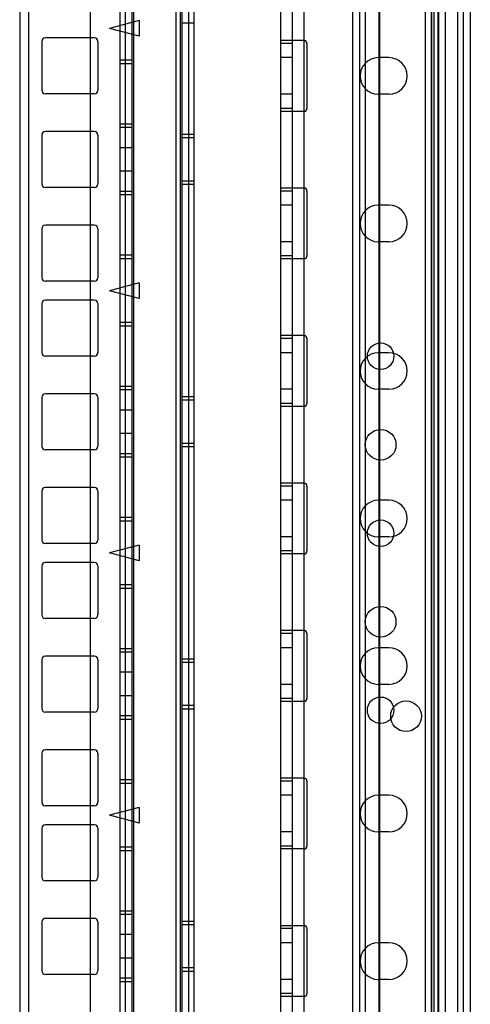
# Model space of a CAD drawing. Header units: millimetres. Extents: x 207 to 812, y 101 to 1295.
# Tile 11 of 55: x 733 to 810, y 499 to 666. Entities that reach past the tile are written whole.
import ezdxf

# ---------------------------------------------------------------- set-up
doc = ezdxf.new("R2010")
doc.units = ezdxf.units.MM
doc.header["$LTSCALE"] = 91.508876
doc.layers.get('0').update_dxf_attribs({"linetype": 'CONTINUOUS'})

msp = doc.modelspace()

# ---------------------------------------------------------------- linework, layer by layer
at = {"color": 7, "linetype": 'Continuous'}
for p, q in [((801.99, 1293.52), (801.99, 151.52)), ((802.99, 1293.52), (802.99, 151.52)), ((803.44, 1293.52), (803.44, 118.52)), ((804.19, 151.52), (804.19, 1293.52)), ((777.44, 1292.02), (777.44, 120.02)), ((779.44, 1292.02), (779.44, 120.02)), ((781.44, 1292.02), (781.44, 120.02)), ((802.04, 150.02), (802.04, 1292.02)), ((803.04, 1292.02), (803.04, 150.02)), ((804.24, 1292.02), (804.24, 150.02)), ((805.44, 277.02), (805.44, 1292.02)), ((807.44, 1292.02), (807.44, 120.02)), ((789.64, 1291.02), (789.64, 123.02)), ((790.84, 1291.02), (790.84, 123.02)), ((791.84, 1291.02), (791.84, 123.02)), ((808.44, 1289.82), (808.44, 123.02)), ((809.64, 1289.82), (809.64, 123.02)), ((745.24, 185.02), (745.24, 1257.02)), ((733.24, 1245.02), (733.24, 197.02)), ((750.24, 1243.88), (750.24, 173.18)), ((751.12, 1243.88), (751.12, 173.18)), ((752.24, 1243.88), (752.24, 173.18)), ((752.53, 1243.88), (752.53, 173.18)), ((759.74, 1243.88), (759.74, 173.18)), ((760.45, 1243.88), (760.45, 173.18)), ((760.74, 1243.88), (760.74, 173.18)), ((761.86, 1243.88), (761.86, 173.18)), ((762.74, 1243.88), (762.74, 173.18)), ((734.74, 1240.88), (734.74, 176.18)), ((794.19, 226.67), (794.19, 1016.02)), ((794.24, 1012.02), (794.24, 430.02)), ((753.49, 665.42), (748.49, 664.08)), ((753.49, 662.74), (748.49, 664.08)), ((753.49, 665.42), (753.49, 662.74)), ((760.74, 665.03), (762.74, 665.03)), ((745.89, 662.48), (737.59, 662.48)), ((736.99, 661.88), (736.99, 653.58)), ((746.49, 661.88), (746.49, 653.58)), ((781.44, 662.02), (777.44, 662.02)), ((779.44, 661.52), (777.44, 661.52)), ((781.94, 661.52), (781.94, 650.52)), ((779.44, 659.12), (777.44, 659.12)), ((795.84, 659.12), (794.04, 659.12)), ((752.24, 658.68), (750.24, 658.68)), ((752.24, 658.08), (750.24, 658.08)), ((745.89, 652.98), (737.59, 652.98)), ((779.44, 652.92), (777.44, 652.92)), ((795.84, 652.92), (794.04, 652.92)), ((779.44, 650.52), (777.44, 650.52)), ((781.44, 650.02), (777.44, 650.02)), ((752.24, 647.86), (750.24, 647.86)), ((736.99, 646.01), (736.99, 637.71)), ((745.89, 646.61), (737.59, 646.61)), ((746.49, 646.01), (746.49, 637.71)), ((752.24, 647.26), (750.24, 647.26)), ((762.74, 646.11), (760.74, 646.11)), ((762.74, 645.51), (760.74, 645.51)), ((752.24, 643.86), (750.24, 643.86)), ((752.24, 639.86), (750.24, 639.86)), ((762.74, 638.21), (760.74, 638.21)), ((762.74, 637.61), (760.74, 637.61)), ((745.89, 637.11), (737.59, 637.11)), ((752.24, 636.46), (750.24, 636.46)), ((752.24, 635.86), (750.24, 635.86)), ((781.44, 637.02), (777.44, 637.02)), ((779.44, 636.52), (777.44, 636.52)), ((781.94, 636.52), (781.94, 625.52)), ((779.44, 634.12), (777.44, 634.12)), ((795.84, 634.12), (794.04, 634.12)), ((745.89, 630.73), (737.59, 630.73)), ((736.99, 630.13), (736.99, 621.83)), ((746.49, 630.13), (746.49, 621.83)), ((779.44, 627.92), (777.44, 627.92)), ((795.84, 627.92), (794.04, 627.92)), ((752.24, 625.63), (750.24, 625.63)), ((752.24, 625.03), (750.24, 625.03)), ((779.44, 625.52), (777.44, 625.52)), ((781.44, 625.02), (777.44, 625.02)), ((745.89, 621.23), (737.59, 621.23)), ((753.49, 620.97), (748.49, 619.63)), ((753.49, 620.97), (753.49, 618.29)), ((753.49, 618.29), (748.49, 619.63)), ((736.99, 617.43), (736.99, 609.13)), ((745.89, 618.03), (737.59, 618.03)), ((746.49, 617.43), (746.49, 609.13)), ((752.24, 614.23), (750.24, 614.23)), ((752.24, 613.63), (750.24, 613.63)), ((781.44, 612.02), (777.44, 612.02)), ((779.44, 611.52), (777.44, 611.52)), ((781.94, 611.52), (781.94, 600.52)), ((779.44, 609.12), (777.44, 609.12)), ((795.84, 609.12), (794.04, 609.12)), ((745.89, 608.53), (737.59, 608.53)), ((752.24, 603.41), (750.24, 603.41)), ((752.24, 602.81), (750.24, 602.81)), ((779.44, 602.92), (777.44, 602.92)), ((795.84, 602.92), (794.04, 602.92)), ((736.99, 601.56), (736.99, 593.26)), ((745.89, 602.16), (737.59, 602.16)), ((746.49, 601.56), (746.49, 593.26)), ((762.74, 601.66), (760.74, 601.66)), ((762.74, 601.06), (760.74, 601.06)), ((752.24, 599.41), (750.24, 599.41)), ((779.44, 600.52), (777.44, 600.52)), ((781.44, 600.02), (777.44, 600.02)), ((752.24, 595.41), (750.24, 595.41)), ((745.89, 592.66), (737.59, 592.66)), ((762.74, 593.76), (760.74, 593.76)), ((762.74, 593.16), (760.74, 593.16)), ((752.24, 592.01), (750.24, 592.01)), ((752.24, 591.41), (750.24, 591.41)), ((736.99, 585.68), (736.99, 577.38)), ((745.89, 586.28), (737.59, 586.28)), ((746.49, 585.68), (746.49, 577.38)), ((781.44, 587.02), (777.44, 587.02)), ((779.44, 586.52), (777.44, 586.52)), ((781.94, 586.52), (781.94, 575.52)), ((779.44, 584.12), (777.44, 584.12)), ((795.84, 584.12), (794.04, 584.12)), ((752.24, 581.18), (750.24, 581.18)), ((752.24, 580.58), (750.24, 580.58)), ((779.44, 577.92), (777.44, 577.92)), ((795.84, 577.92), (794.04, 577.92)), ((745.89, 576.78), (737.59, 576.78)), ((753.49, 576.52), (748.49, 575.18)), ((753.49, 576.52), (753.49, 573.84)), ((753.49, 573.84), (748.49, 575.18)), ((779.44, 575.52), (777.44, 575.52)), ((781.44, 575.02), (777.44, 575.02)), ((736.99, 572.98), (736.99, 564.68)), ((745.89, 573.58), (737.59, 573.58)), ((746.49, 572.98), (746.49, 564.68)), ((752.24, 569.78), (750.24, 569.78)), ((752.24, 569.18), (750.24, 569.18)), ((745.89, 564.08), (737.59, 564.08)), ((781.44, 562.02), (777.44, 562.02)), ((779.44, 561.52), (777.44, 561.52)), ((781.94, 561.52), (781.94, 550.52)), ((752.24, 558.96), (750.24, 558.96)), ((779.44, 559.12), (777.44, 559.12)), ((795.84, 559.12), (794.04, 559.12)), ((745.89, 557.71), (737.59, 557.71)), ((752.24, 558.36), (750.24, 558.36)), ((736.99, 557.11), (736.99, 548.81)), ((746.49, 557.11), (746.49, 548.81)), ((762.74, 557.21), (760.74, 557.21)), ((762.74, 556.61), (760.74, 556.61)), ((752.24, 554.96), (750.24, 554.96)), ((779.44, 552.92), (777.44, 552.92)), ((795.84, 552.92), (794.04, 552.92)), ((752.24, 550.96), (750.24, 550.96)), ((762.74, 549.31), (760.74, 549.31)), ((779.44, 550.52), (777.44, 550.52)), ((781.44, 550.02), (777.44, 550.02)), ((745.89, 548.21), (737.59, 548.21)), ((752.24, 547.56), (750.24, 547.56)), ((762.74, 548.71), (760.74, 548.71)), ((752.24, 546.96), (750.24, 546.96)), ((736.99, 541.23), (736.99, 532.93)), ((745.89, 541.83), (737.59, 541.83)), ((746.49, 541.23), (746.49, 532.93)), ((752.24, 536.73), (750.24, 536.73)), ((752.24, 536.13), (750.24, 536.13)), ((781.44, 537.02), (777.44, 537.02)), ((779.44, 536.52), (777.44, 536.52)), ((781.94, 536.52), (781.94, 525.52)), ((779.44, 534.12), (777.44, 534.12)), ((795.84, 534.12), (794.04, 534.12)), ((745.89, 532.33), (737.59, 532.33)), ((753.49, 532.07), (748.49, 530.73)), ((753.49, 529.39), (748.49, 530.73)), ((753.49, 532.07), (753.49, 529.39)), ((745.89, 529.13), (737.59, 529.13)), ((736.99, 528.53), (736.99, 520.23)), ((746.49, 528.53), (746.49, 520.23)), ((779.44, 527.92), (777.44, 527.92)), ((795.84, 527.92), (794.04, 527.92)), ((752.24, 525.33), (750.24, 525.33)), ((752.24, 524.73), (750.24, 524.73)), ((779.44, 525.52), (777.44, 525.52)), ((781.44, 525.02), (777.44, 525.02)), ((745.89, 519.63), (737.59, 519.63)), ((752.24, 514.51), (750.24, 514.51)), ((752.24, 513.91), (750.24, 513.91)), ((736.99, 512.66), (736.99, 504.36)), ((745.89, 513.26), (737.59, 513.26)), ((746.49, 512.66), (746.49, 504.36)), ((762.74, 512.76), (760.74, 512.76)), ((762.74, 512.16), (760.74, 512.16)), ((781.44, 512.02), (777.44, 512.02)), ((779.44, 511.52), (777.44, 511.52)), ((781.94, 511.52), (781.94, 500.52)), ((752.24, 510.51), (750.24, 510.51)), ((779.44, 509.12), (777.44, 509.12)), ((795.84, 509.12), (794.04, 509.12)), ((752.24, 506.51), (750.24, 506.51)), ((762.74, 504.86), (760.74, 504.86)), ((762.74, 504.26), (760.74, 504.26)), ((745.89, 503.76), (737.59, 503.76)), ((752.24, 503.11), (750.24, 503.11)), ((752.24, 502.51), (750.24, 502.51)), ((779.44, 502.92), (777.44, 502.92)), ((795.84, 502.92), (794.04, 502.92)), ((779.44, 500.52), (777.44, 500.52)), ((781.44, 500.02), (777.44, 500.02))]:
    msp.add_line(p, q, dxfattribs=at)
for centre, radius in [((794.44, 608.52), 2.25), ((794.44, 593.52), 2.6), ((794.44, 578.52), 2.25), ((794.44, 563.52), 2.6), ((794.44, 548.52), 2.25), ((798.74, 547.52), 2.6)]:
    msp.add_circle(centre, radius, dxfattribs=at)
for centre, radius, start, end in [((737.59, 661.88), 0.6, 90, 180), ((745.89, 661.88), 0.6, 0, 90), ((781.44, 661.52), 0.5, 0, 90.0004), ((794.04, 656.02), 3.1, 90, 270), ((795.84, 656.02), 3.1, 270, 90), ((737.59, 653.58), 0.6, 180, 270), ((745.89, 653.58), 0.6, 270, 360), ((781.44, 650.52), 0.5, 269.9996, 360), ((737.59, 646.01), 0.6, 90, 180), ((745.89, 646.01), 0.6, 0, 90), ((737.59, 637.71), 0.6, 180, 270), ((745.89, 637.71), 0.6, 270, 360), ((781.44, 636.52), 0.5, 0, 90.0004), ((794.04, 631.02), 3.1, 90, 270), ((795.84, 631.02), 3.1, 270, 90), ((737.59, 630.13), 0.6, 90, 180), ((745.89, 630.13), 0.6, 0, 90), ((781.44, 625.52), 0.5, 269.9996, 360), ((737.59, 621.83), 0.6, 180, 270), ((745.89, 621.83), 0.6, 270, 360), ((737.59, 617.43), 0.6, 90, 180), ((745.89, 617.43), 0.6, 0, 90), ((781.44, 611.52), 0.5, 0, 90.0004), ((737.59, 609.13), 0.6, 180, 270), ((745.89, 609.13), 0.6, 270, 360), ((794.04, 606.02), 3.1, 90, 270), ((795.84, 606.02), 3.1, 270, 90), ((737.59, 601.56), 0.6, 90, 180), ((745.89, 601.56), 0.6, 0, 90), ((781.44, 600.52), 0.5, 269.9996, 360), ((737.59, 593.26), 0.6, 180, 270), ((745.89, 593.26), 0.6, 270, 360), ((737.59, 585.68), 0.6, 90, 180), ((745.89, 585.68), 0.6, 0, 90), ((781.44, 586.52), 0.5, 0, 90.0004), ((794.04, 581.02), 3.1, 90, 270), ((795.84, 581.02), 3.1, 270, 90), ((737.59, 577.38), 0.6, 180, 270), ((745.89, 577.38), 0.6, 270, 360), ((781.44, 575.52), 0.5, 269.9996, 360), ((737.59, 572.98), 0.6, 90, 180), ((745.89, 572.98), 0.6, 0, 90), ((737.59, 564.68), 0.6, 180, 270), ((745.89, 564.68), 0.6, 270, 360), ((781.44, 561.52), 0.5, 0, 90.0004), ((794.04, 556.02), 3.1, 90, 270), ((795.84, 556.02), 3.1, 270, 90), ((737.59, 557.11), 0.6, 90, 180), ((745.89, 557.11), 0.6, 0, 90), ((781.44, 550.52), 0.5, 269.9996, 360), ((737.59, 548.81), 0.6, 180, 270), ((745.89, 548.81), 0.6, 270, 360), ((737.59, 541.23), 0.6, 90, 180), ((745.89, 541.23), 0.6, 0, 90), ((781.44, 536.52), 0.5, 0, 90.0004), ((794.04, 531.02), 3.1, 90, 270), ((795.84, 531.02), 3.1, 270, 90), ((737.59, 532.93), 0.6, 180, 270), ((745.89, 532.93), 0.6, 270, 360), ((737.59, 528.53), 0.6, 90, 180), ((745.89, 528.53), 0.6, 0, 90), ((781.44, 525.52), 0.5, 269.9996, 360), ((737.59, 520.23), 0.6, 180, 270), ((745.89, 520.23), 0.6, 270, 360), ((737.59, 512.66), 0.6, 90, 180), ((745.89, 512.66), 0.6, 0, 90), ((781.44, 511.52), 0.5, 0, 90.0004), ((794.04, 506.02), 3.1, 90, 270), ((795.84, 506.02), 3.1, 270, 90), ((737.59, 504.36), 0.6, 180, 270), ((745.89, 504.36), 0.6, 270, 360), ((781.44, 500.52), 0.5, 269.9996, 360)]:
    msp.add_arc(centre, radius, start, end, dxfattribs=at)

doc.saveas('drawing.dxf')
